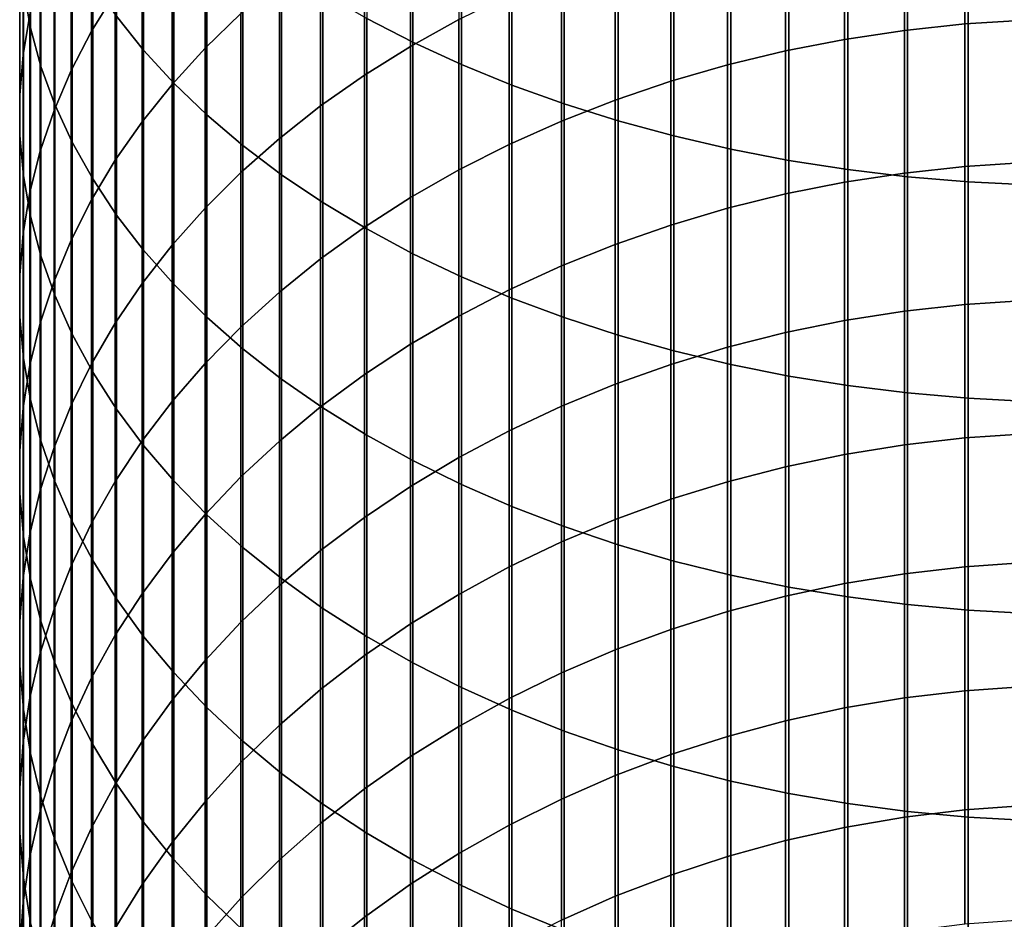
# Model space of a CAD drawing. Header units: metres. Extents: x -28 to 70, y -212 to 28.
# Tile 53 of 239: x -12 to -1, y -175 to -165. Entities that reach past the tile are written whole.
import ezdxf

# ---------------------------------------------------------------- set-up
doc = ezdxf.new("R2010")
doc.units = ezdxf.units.M
doc.layers.add('solid_10_261_102_XXX', color=7, linetype='CONTINUOUS')

msp = doc.modelspace()

# ---------------------------------------------------------------- linework, layer by layer
at = {"layer": 'solid_10_261_102_XXX'}
for points in [[(-11.904513, -162.689667, 393.542816), (-11.904513, -164.83078, 391.800873), (-11.825533, -165.26619, 392.321381), (-11.825533, -163.110687, 394.075012)], [(-8.059649, -162.756058, 403.205078), (-8.059649, -165.161072, 401.457733), (-7.542284, -165.428223, 401.815063), (-7.542284, -163.013351, 403.56958)], [(-10.860441, -162.863159, 398.384125), (-10.860441, -165.136444, 396.635651), (-10.557803, -165.516449, 397.115997), (-10.557803, -163.229904, 398.874664)], [(-10.875484, -162.95343, 385.510315), (-10.875484, -164.875031, 383.764191), (-11.14072, -165.304749, 384.224304), (-11.14072, -163.370422, 385.982025)], [(-7.542284, -163.013351, 403.56958), (-7.542284, -165.428223, 401.815063), (-7.000267, -165.677231, 402.148132), (-7.000267, -163.253174, 403.909332)], [(-11.830687, -163.08165, 389.7099), (-11.830687, -165.11792, 387.95871), (-11.907613, -165.56752, 388.467285), (-11.907613, -163.517197, 390.230591)], [(-11.825533, -163.110687, 394.075012), (-11.825533, -165.26619, 392.321381), (-11.707903, -165.697983, 392.837555), (-11.707903, -163.528229, 394.602783)], [(-10.557803, -163.229904, 398.874664), (-10.557803, -165.516449, 397.115997), (-10.22066, -165.885101, 397.582001), (-10.22066, -163.585693, 399.350555)], [(-7.000267, -163.253174, 403.909332), (-7.000267, -165.677231, 402.148132), (-6.435371, -165.907288, 402.455872), (-6.435371, -163.474731, 404.223206)], [(-11.14072, -163.370422, 385.982025), (-11.14072, -165.304749, 384.224304), (-11.369547, -165.744125, 384.694763), (-11.369547, -163.796768, 386.464294)], [(-9.469481, -163.28009, 382.056427), (-9.469481, -165.107239, 380.302673), (-9.870549, -165.495621, 380.696411), (-9.870549, -163.657578, 382.460632)], [(-7.029555, -163.439636, 378.612152), (-7.029555, -165.172638, 376.855316), (-7.57031, -165.473846, 377.144409), (-7.57031, -163.732834, 378.909363)], [(-6.435371, -163.474731, 404.223206), (-6.435371, -165.907288, 402.455872), (-5.849443, -166.11763, 402.737213), (-5.849443, -163.677322, 404.510223)], [(-11.907613, -163.517197, 390.230591), (-11.907613, -165.56752, 388.467285), (-11.945621, -166.019318, 388.978333), (-11.945621, -163.954865, 390.753784)], [(-11.707903, -163.528229, 394.602783), (-11.707903, -165.697983, 392.837555), (-11.552008, -166.124756, 393.347748), (-11.552008, -163.940903, 395.12442)], [(-10.22066, -163.585693, 399.350555), (-10.22066, -165.885101, 397.582001), (-9.850112, -166.241196, 398.032104), (-9.850112, -163.929352, 399.810242)], [(-1.362875, -163.579483, 375.326141), (-1.362875, -165.222687, 373.566711), (-2.039085, -165.294678, 373.632111), (-2.039085, -163.649673, 375.393494)], [(-0.682211, -163.537292, 375.285645), (-0.682211, -165.179398, 373.527374), (-1.362875, -165.222687, 373.566711), (-1.362875, -163.579483, 375.326141)], [(-9.870549, -163.657578, 382.460632), (-9.870549, -165.495621, 380.696411), (-10.239358, -165.899475, 381.105804), (-10.239358, -164.050095, 382.88092)], [(-5.849443, -163.677322, 404.510223), (-5.849443, -166.11763, 402.737213), (-5.244397, -166.307602, 402.991302), (-5.244397, -163.860275, 404.769379)], [(-2.039085, -163.649673, 375.393494), (-2.039085, -165.294678, 373.632111), (-2.708631, -165.395157, 373.723419), (-2.708631, -163.74762, 375.487518)], [(-11.369547, -163.796768, 386.464294), (-11.369547, -165.744125, 384.694763), (-11.561213, -166.191696, 385.174011), (-11.561213, -164.231094, 386.955566)], [(-7.57031, -163.732834, 378.909363), (-7.57031, -165.473846, 377.144409), (-8.086323, -165.79686, 377.454437), (-8.086323, -164.047256, 379.228119)], [(-2.708631, -163.74762, 375.487518), (-2.708631, -165.395157, 373.723419), (-3.369324, -165.523788, 373.840302), (-3.369324, -163.873016, 375.60788)], [(-9.850112, -163.929352, 399.810242), (-9.850112, -166.241196, 398.032104), (-9.447371, -166.583572, 398.464905), (-9.447371, -164.259781, 400.252197)], [(-5.244397, -163.860275, 404.769379), (-5.244397, -166.307602, 402.991302), (-4.62221, -166.476532, 403.217285), (-4.62221, -164.02298, 404.999908)], [(-3.369324, -163.873016, 375.60788), (-3.369324, -165.523788, 373.840302), (-4.019004, -165.680161, 373.982391), (-4.019004, -164.025436, 375.754181)], [(-11.945621, -163.954865, 390.753784), (-11.945621, -166.019318, 388.978333), (-11.944586, -166.471802, 389.490173), (-11.944586, -164.393204, 391.277771)], [(-11.552008, -163.940903, 395.12442), (-11.552008, -166.124756, 393.347748), (-11.358356, -166.545105, 393.85025), (-11.358356, -164.347382, 395.638245)], [(-4.019004, -164.025436, 375.754181), (-4.019004, -165.680161, 373.982391), (-4.65555, -165.863739, 374.149231), (-4.65555, -164.204391, 375.925934)], [(-4.62221, -164.02298, 404.999908), (-4.62221, -166.476532, 403.217285), (-3.984917, -166.623917, 403.414398), (-3.984917, -164.164917, 405.200989)], [(-10.239358, -164.050095, 382.88092), (-10.239358, -165.899475, 381.105804), (-10.574701, -166.317459, 381.529541), (-10.574701, -164.45636, 383.315918)], [(-8.086323, -164.047256, 379.228119), (-8.086323, -165.79686, 377.454437), (-8.575907, -166.14061, 377.784393), (-8.575907, -164.381866, 379.567322)], [(-11.561213, -164.231094, 386.955566), (-11.561213, -166.191696, 385.174011), (-11.715095, -166.646011, 385.660461), (-11.715095, -164.671951, 387.454254)], [(-9.447371, -164.259781, 400.252197), (-9.447371, -166.583572, 398.464905), (-9.013752, -166.911118, 398.878937), (-9.013752, -164.575897, 400.675018)], [(-4.65555, -164.204391, 375.925934), (-4.65555, -165.863739, 374.149231), (-5.27688, -166.073944, 374.34024), (-5.27688, -164.409317, 376.12262)], [(-3.984917, -164.164917, 405.200989), (-3.984917, -166.623917, 403.414398), (-3.334599, -166.749252, 403.582062), (-3.334599, -164.285629, 405.371979)], [(-11.358356, -164.347382, 395.638245), (-11.358356, -166.545105, 393.85025), (-11.127584, -166.957687, 394.343445), (-11.127584, -164.746338, 396.142517)], [(-3.334599, -164.285629, 405.371979), (-3.334599, -166.749252, 403.582062), (-2.673383, -166.852127, 403.719666), (-2.673383, -164.384705, 405.512329)], [(-11.944586, -164.393204, 391.277771), (-11.944586, -166.471802, 389.490173), (-11.904513, -166.923508, 390.001129), (-11.904513, -164.83078, 391.800873)], [(-10.574701, -164.45636, 383.315918), (-10.574701, -166.317459, 381.529541), (-10.875484, -166.74823, 381.966217), (-10.875484, -164.875031, 383.764191)], [(-8.575907, -164.381866, 379.567322), (-8.575907, -166.14061, 377.784393), (-9.037462, -166.503983, 378.133179), (-9.037462, -164.73558, 379.925903)], [(-5.27688, -164.409317, 376.12262), (-5.27688, -166.073944, 374.34024), (-5.880963, -166.310089, 374.55481), (-5.880963, -164.639511, 376.343567)], [(-2.673383, -164.384705, 405.512329), (-2.673383, -166.852127, 403.719666), (-2.00343, -166.932205, 403.826752), (-2.00343, -164.461823, 405.621613)], [(-2.00343, -164.461823, 405.621613), (-2.00343, -166.932205, 403.826752), (-1.326928, -166.989227, 403.903046), (-1.326928, -164.516739, 405.699402)], [(-9.013752, -164.575897, 400.675018), (-9.013752, -166.911118, 398.878937), (-8.550674, -167.222748, 399.272827), (-8.550674, -164.876648, 401.077301)], [(-1.326928, -164.516739, 405.699402), (-1.326928, -166.989227, 403.903046), (-0.64609, -167.02301, 403.948242), (-0.64609, -164.549286, 405.745514)], [(-11.715095, -164.671951, 387.454254), (-11.715095, -166.646011, 385.660461), (-11.830687, -167.105591, 386.152557), (-11.830687, -165.11792, 387.95871)], [(-5.880963, -164.639511, 376.343567), (-5.880963, -166.310089, 374.55481), (-6.465825, -166.571396, 374.792267), (-6.465825, -164.894226, 376.588074)], [(-11.127584, -164.746338, 396.142517), (-11.127584, -166.957687, 394.343445), (-10.860441, -167.36113, 394.825745), (-10.860441, -165.136444, 396.635651)], [(-9.037462, -164.73558, 379.925903), (-9.037462, -166.503983, 378.133179), (-9.469481, -166.885788, 378.499664), (-9.469481, -165.107239, 380.302673)], [(-11.904513, -164.83078, 391.800873), (-11.904513, -166.923508, 390.001129), (-11.825533, -167.372971, 390.509521), (-11.825533, -165.26619, 392.321381)], [(-10.875484, -164.875031, 383.764191), (-10.875484, -166.74823, 381.966217), (-11.14072, -167.190353, 382.414429), (-11.14072, -165.304749, 384.224304)], [(-8.550674, -164.876648, 401.077301), (-8.550674, -167.222748, 399.272827), (-8.059649, -167.517456, 399.645355), (-8.059649, -165.161072, 401.457733)], [(-6.465825, -164.894226, 376.588074), (-6.465825, -166.571396, 374.792267), (-7.029555, -166.85701, 375.051788), (-7.029555, -165.172638, 376.855316)], [(-11.830687, -165.11792, 387.95871), (-11.830687, -167.105591, 386.152557), (-11.907613, -167.568924, 386.648651), (-11.907613, -165.56752, 388.467285)], [(-10.860441, -165.136444, 396.635651), (-10.860441, -167.36113, 394.825745), (-10.557803, -167.754105, 395.295532), (-10.557803, -165.516449, 397.115997)], [(-9.469481, -165.107239, 380.302673), (-9.469481, -166.885788, 378.499664), (-9.870549, -167.28479, 378.882629), (-9.870549, -165.495621, 380.696411)], [(-8.059649, -165.161072, 401.457733), (-8.059649, -167.517456, 399.645355), (-7.542284, -167.794266, 399.99527), (-7.542284, -165.428223, 401.815063)], [(-7.029555, -165.172638, 376.855316), (-7.029555, -166.85701, 375.051788), (-7.57031, -167.166, 375.33255), (-7.57031, -165.473846, 377.144409)], [(-1.362875, -165.222687, 373.566711), (-1.362875, -166.8172, 371.763031), (-2.039085, -166.890961, 371.826477), (-2.039085, -165.294678, 373.632111)], [(-0.682211, -165.179398, 373.527374), (-0.682211, -166.772858, 371.724915), (-1.362875, -166.8172, 371.763031), (-1.362875, -165.222687, 373.566711)], [(-11.825533, -165.26619, 392.321381), (-11.825533, -167.372971, 390.509521), (-11.707903, -167.818695, 391.013733), (-11.707903, -165.697983, 392.837555)], [(-11.14072, -165.304749, 384.224304), (-11.14072, -167.190353, 382.414429), (-11.369547, -167.64241, 382.872711), (-11.369547, -165.744125, 384.694763)], [(-2.039085, -165.294678, 373.632111), (-2.039085, -166.890961, 371.826477), (-2.708631, -166.993896, 371.915009), (-2.708631, -165.395157, 373.723419)], [(-7.57031, -165.473846, 377.144409), (-7.57031, -167.166, 375.33255), (-8.086323, -167.49736, 375.633667), (-8.086323, -165.79686, 377.454437)], [(-7.542284, -165.428223, 401.815063), (-7.542284, -167.794266, 399.99527), (-7.000267, -168.052277, 400.321411), (-7.000267, -165.677231, 402.148132)], [(-2.708631, -165.395157, 373.723419), (-2.708631, -166.993896, 371.915009), (-3.369324, -167.125671, 372.02832), (-3.369324, -165.523788, 373.840302)], [(-11.907613, -165.56752, 388.467285), (-11.907613, -167.568924, 386.648651), (-11.945621, -168.0345, 387.147156), (-11.945621, -166.019318, 388.978333)], [(-10.557803, -165.516449, 397.115997), (-10.557803, -167.754105, 395.295532), (-10.22066, -168.135345, 395.751282), (-10.22066, -165.885101, 397.582001)], [(-9.870549, -165.495621, 380.696411), (-9.870549, -167.28479, 378.882629), (-10.239358, -167.699677, 379.280853), (-10.239358, -165.899475, 381.105804)], [(-3.369324, -165.523788, 373.840302), (-3.369324, -167.125671, 372.02832), (-4.019004, -167.285858, 372.166077), (-4.019004, -165.680161, 373.982391)], [(-11.707903, -165.697983, 392.837555), (-11.707903, -167.818695, 391.013733), (-11.552008, -168.259247, 391.512054), (-11.552008, -166.124756, 393.347748)], [(-7.000267, -165.677231, 402.148132), (-7.000267, -168.052277, 400.321411), (-6.435371, -168.290649, 400.622711), (-6.435371, -165.907288, 402.455872)], [(-4.019004, -165.680161, 373.982391), (-4.019004, -167.285858, 372.166077), (-4.65555, -167.473938, 372.32782), (-4.65555, -165.863739, 374.149231)], [(-11.369547, -165.744125, 384.694763), (-11.369547, -167.64241, 382.872711), (-11.561213, -168.102905, 383.339539), (-11.561213, -166.191696, 385.174011)], [(-8.086323, -165.79686, 377.454437), (-8.086323, -167.49736, 375.633667), (-8.575907, -167.849991, 375.954102), (-8.575907, -166.14061, 377.784393)], [(-10.239358, -165.899475, 381.105804), (-10.239358, -167.699677, 379.280853), (-10.574701, -168.129074, 379.693024), (-10.574701, -166.317459, 381.529541)], [(-10.22066, -165.885101, 397.582001), (-10.22066, -168.135345, 395.751282), (-9.850112, -168.503616, 396.191498), (-9.850112, -166.241196, 398.032104)], [(-6.435371, -165.907288, 402.455872), (-6.435371, -168.290649, 400.622711), (-5.849443, -168.508606, 400.898224), (-5.849443, -166.11763, 402.737213)], [(-4.65555, -165.863739, 374.149231), (-4.65555, -167.473938, 372.32782), (-5.27688, -167.689285, 372.513031), (-5.27688, -166.073944, 374.34024)], [(-11.945621, -166.019318, 388.978333), (-11.945621, -168.0345, 387.147156), (-11.944586, -168.500809, 387.646454), (-11.944586, -166.471802, 389.490173)], [(-11.552008, -166.124756, 393.347748), (-11.552008, -168.259247, 391.512054), (-11.358356, -168.693176, 392.002899), (-11.358356, -166.545105, 393.85025)], [(-5.27688, -166.073944, 374.34024), (-5.27688, -167.689285, 372.513031), (-5.880963, -167.931198, 372.721069), (-5.880963, -166.310089, 374.55481)], [(-5.849443, -166.11763, 402.737213), (-5.849443, -168.508606, 400.898224), (-5.244397, -168.705444, 401.147034), (-5.244397, -166.307602, 402.991302)], [(-11.561213, -166.191696, 385.174011), (-11.561213, -168.102905, 383.339539), (-11.715095, -168.570343, 383.813416), (-11.715095, -166.646011, 385.660461)], [(-9.850112, -166.241196, 398.032104), (-9.850112, -168.503616, 396.191498), (-9.447371, -168.857681, 396.614777), (-9.447371, -166.583572, 398.464905)], [(-8.575907, -166.14061, 377.784393), (-8.575907, -167.849991, 375.954102), (-9.037462, -168.222763, 376.292816), (-9.037462, -166.503983, 378.133179)], [(-10.574701, -166.317459, 381.529541), (-10.574701, -168.129074, 379.693024), (-10.875484, -168.571609, 380.117767), (-10.875484, -166.74823, 381.966217)], [(-5.880963, -166.310089, 374.55481), (-5.880963, -167.931198, 372.721069), (-6.465825, -168.198898, 372.951294), (-6.465825, -166.571396, 374.792267)], [(-5.244397, -166.307602, 402.991302), (-5.244397, -168.705444, 401.147034), (-4.62221, -168.880493, 401.368317), (-4.62221, -166.476532, 403.217285)], [(-11.944586, -166.471802, 389.490173), (-11.944586, -168.500809, 387.646454), (-11.904513, -168.966309, 388.144867), (-11.904513, -166.923508, 390.001129)], [(-11.358356, -166.545105, 393.85025), (-11.358356, -168.693176, 392.002899), (-11.127584, -169.11908, 392.48465), (-11.127584, -166.957687, 394.343445)], [(-9.037462, -166.503983, 378.133179), (-9.037462, -168.222763, 376.292816), (-9.469481, -168.614441, 376.648743), (-9.469481, -166.885788, 378.499664)], [(-6.465825, -166.571396, 374.792267), (-6.465825, -168.198898, 372.951294), (-7.029555, -168.491486, 373.202942), (-7.029555, -166.85701, 375.051788)], [(-4.62221, -166.476532, 403.217285), (-4.62221, -168.880493, 401.368317), (-3.984917, -169.033203, 401.56134), (-3.984917, -166.623917, 403.414398)], [(-11.715095, -166.646011, 385.660461), (-11.715095, -168.570343, 383.813416), (-11.830687, -169.043198, 384.292755), (-11.830687, -167.105591, 386.152557)], [(-9.447371, -166.583572, 398.464905), (-9.447371, -168.857681, 396.614777), (-9.013752, -169.196411, 397.019714), (-9.013752, -166.911118, 398.878937)], [(-3.984917, -166.623917, 403.414398), (-3.984917, -169.033203, 401.56134), (-3.334599, -169.163071, 401.725494), (-3.334599, -166.749252, 403.582062)], [(-10.875484, -166.74823, 381.966217), (-10.875484, -168.571609, 380.117767), (-11.14072, -169.025818, 380.553741), (-11.14072, -167.190353, 382.414429)], [(-3.334599, -166.749252, 403.582062), (-3.334599, -169.163071, 401.725494), (-2.673383, -169.269653, 401.860229), (-2.673383, -166.852127, 403.719666)], [(-0.682211, -166.772858, 371.724915), (-0.682211, -168.316498, 369.879608), (-1.362875, -168.361862, 369.916504), (-1.362875, -166.8172, 371.763031)], [(-9.469481, -166.885788, 378.499664), (-9.469481, -168.614441, 376.648743), (-9.870549, -169.023743, 377.02066), (-9.870549, -167.28479, 378.882629)], [(-7.029555, -166.85701, 375.051788), (-7.029555, -168.491486, 373.202942), (-7.57031, -168.808029, 373.475159), (-7.57031, -167.166, 375.33255)], [(-2.039085, -166.890961, 371.826477), (-2.039085, -168.437332, 369.977905), (-2.708631, -168.542648, 370.063568), (-2.708631, -166.993896, 371.915009)], [(-2.673383, -166.852127, 403.719666), (-2.673383, -169.269653, 401.860229), (-2.00343, -169.352631, 401.965118), (-2.00343, -166.932205, 403.826752)], [(-1.362875, -166.8172, 371.763031), (-1.362875, -168.361862, 369.916504), (-2.039085, -168.437332, 369.977905), (-2.039085, -166.890961, 371.826477)], [(-11.904513, -166.923508, 390.001129), (-11.904513, -168.966309, 388.144867), (-11.825533, -169.429474, 388.640808), (-11.825533, -167.372971, 390.509521)], [(-11.127584, -166.957687, 394.343445), (-11.127584, -169.11908, 392.48465), (-10.860441, -169.535538, 392.95575), (-10.860441, -167.36113, 394.825745)], [(-9.013752, -166.911118, 398.878937), (-9.013752, -169.196411, 397.019714), (-8.550674, -169.518677, 397.404968), (-8.550674, -167.222748, 399.272827)], [(-2.708631, -166.993896, 371.915009), (-2.708631, -168.542648, 370.063568), (-3.369324, -168.67746, 370.173248), (-3.369324, -167.125671, 372.02832)], [(-2.00343, -166.932205, 403.826752), (-2.00343, -169.352631, 401.965118), (-1.326928, -169.411728, 402.039825), (-1.326928, -166.989227, 403.903046)], [(-1.326928, -166.989227, 403.903046), (-1.326928, -169.411728, 402.039825), (-0.64609, -169.446732, 402.084045), (-0.64609, -167.02301, 403.948242)], [(-11.830687, -167.105591, 386.152557), (-11.830687, -169.043198, 384.292755), (-11.907613, -169.519897, 384.776031), (-11.907613, -167.568924, 386.648651)], [(-3.369324, -167.125671, 372.02832), (-3.369324, -168.67746, 370.173248), (-4.019004, -168.841354, 370.30661), (-4.019004, -167.285858, 372.166077)], [(-11.14072, -167.190353, 382.414429), (-11.14072, -169.025818, 380.553741), (-11.369547, -169.490219, 380.999481), (-11.369547, -167.64241, 382.872711)], [(-8.550674, -167.222748, 399.272827), (-8.550674, -169.518677, 397.404968), (-8.059649, -169.823456, 397.769287), (-8.059649, -167.517456, 399.645355)], [(-7.57031, -167.166, 375.33255), (-7.57031, -168.808029, 373.475159), (-8.086323, -169.147491, 373.76709), (-8.086323, -167.49736, 375.633667)], [(-9.870549, -167.28479, 378.882629), (-9.870549, -169.023743, 377.02066), (-10.239358, -169.449356, 377.40741), (-10.239358, -167.699677, 379.280853)], [(-4.019004, -167.285858, 372.166077), (-4.019004, -168.841354, 370.30661), (-4.65555, -169.033783, 370.463135), (-4.65555, -167.473938, 372.32782)], [(-11.825533, -167.372971, 390.509521), (-11.825533, -169.429474, 388.640808), (-11.707903, -169.888809, 389.13266), (-11.707903, -167.818695, 391.013733)], [(-10.860441, -167.36113, 394.825745), (-10.860441, -169.535538, 392.95575), (-10.557803, -169.941208, 393.414612), (-10.557803, -167.754105, 395.295532)], [(-11.907613, -167.568924, 386.648651), (-11.907613, -169.519897, 384.776031), (-11.945621, -169.998932, 385.261627), (-11.945621, -168.0345, 387.147156)], [(-8.086323, -167.49736, 375.633667), (-8.086323, -169.147491, 373.76709), (-8.575907, -169.508743, 374.077789), (-8.575907, -167.849991, 375.954102)], [(-8.059649, -167.517456, 399.645355), (-8.059649, -169.823456, 397.769287), (-7.542284, -170.109711, 398.111511), (-7.542284, -167.794266, 399.99527)], [(-4.65555, -167.473938, 372.32782), (-4.65555, -169.033783, 370.463135), (-5.27688, -169.254105, 370.642395), (-5.27688, -167.689285, 372.513031)], [(-11.369547, -167.64241, 382.872711), (-11.369547, -169.490219, 380.999481), (-11.561213, -169.963303, 381.453552), (-11.561213, -168.102905, 383.339539)], [(-10.239358, -167.699677, 379.280853), (-10.239358, -169.449356, 377.40741), (-10.574701, -169.889862, 377.807678), (-10.574701, -168.129074, 379.693024)], [(-10.557803, -167.754105, 395.295532), (-10.557803, -169.941208, 393.414612), (-10.22066, -170.334747, 393.859772), (-10.22066, -168.135345, 395.751282)], [(-5.27688, -167.689285, 372.513031), (-5.27688, -169.254105, 370.642395), (-5.880963, -169.501617, 370.84375), (-5.880963, -167.931198, 372.721069)], [(-11.707903, -167.818695, 391.013733), (-11.707903, -169.888809, 389.13266), (-11.552008, -170.342819, 389.618774), (-11.552008, -168.259247, 391.512054)], [(-8.575907, -167.849991, 375.954102), (-8.575907, -169.508743, 374.077789), (-9.037462, -169.890625, 374.406189), (-9.037462, -168.222763, 376.292816)], [(-7.542284, -167.794266, 399.99527), (-7.542284, -170.109711, 398.111511), (-7.000267, -170.376541, 398.430481), (-7.000267, -168.052277, 400.321411)], [(-5.880963, -167.931198, 372.721069), (-5.880963, -169.501617, 370.84375), (-6.465825, -169.775497, 371.066589), (-6.465825, -168.198898, 372.951294)], [(-11.945621, -168.0345, 387.147156), (-11.945621, -169.998932, 385.261627), (-11.944586, -170.478683, 385.747986), (-11.944586, -168.500809, 387.646454)], [(-11.561213, -168.102905, 383.339539), (-11.561213, -169.963303, 381.453552), (-11.715095, -170.443497, 381.91449), (-11.715095, -168.570343, 383.813416)], [(-7.000267, -168.052277, 400.321411), (-7.000267, -170.376541, 398.430481), (-6.435371, -170.623062, 398.725159), (-6.435371, -168.290649, 400.622711)], [(-10.574701, -168.129074, 379.693024), (-10.574701, -169.889862, 377.807678), (-10.875484, -170.343826, 378.220184), (-10.875484, -168.571609, 380.117767)], [(-10.22066, -168.135345, 395.751282), (-10.22066, -170.334747, 393.859772), (-9.850112, -170.714905, 394.289795), (-9.850112, -168.503616, 396.191498)], [(-9.037462, -168.222763, 376.292816), (-9.037462, -169.890625, 374.406189), (-9.469481, -170.291885, 374.751282), (-9.469481, -168.614441, 376.648743)], [(-6.465825, -168.198898, 372.951294), (-6.465825, -169.775497, 371.066589), (-7.029555, -170.07486, 371.31012), (-7.029555, -168.491486, 373.202942)], [(-11.552008, -168.259247, 391.512054), (-11.552008, -170.342819, 389.618774), (-11.358356, -170.789993, 390.097565), (-11.358356, -168.693176, 392.002899)], [(-6.435371, -168.290649, 400.622711), (-6.435371, -170.623062, 398.725159), (-5.849443, -170.848465, 398.994629), (-5.849443, -168.508606, 400.898224)], [(-0.682211, -168.316498, 369.879608), (-0.682211, -169.809158, 367.992798), (-1.362875, -169.855515, 368.028473), (-1.362875, -168.361862, 369.916504)], [(-2.039085, -168.437332, 369.977905), (-2.039085, -169.932617, 368.087769), (-2.708631, -170.040237, 368.170532), (-2.708631, -168.542648, 370.063568)], [(-1.362875, -168.361862, 369.916504), (-1.362875, -169.855515, 368.028473), (-2.039085, -169.932617, 368.087769), (-2.039085, -168.437332, 369.977905)], [(-11.944586, -168.500809, 387.646454), (-11.944586, -170.478683, 385.747986), (-11.904513, -170.957626, 386.233521), (-11.904513, -168.966309, 388.144867)], [(-9.850112, -168.503616, 396.191498), (-9.850112, -170.714905, 394.289795), (-9.447371, -171.080399, 394.703217), (-9.447371, -168.857681, 396.614777)], [(-7.029555, -168.491486, 373.202942), (-7.029555, -170.07486, 371.31012), (-7.57031, -170.398712, 371.573608), (-7.57031, -168.808029, 373.475159)], [(-5.849443, -168.508606, 400.898224), (-5.849443, -170.848465, 398.994629), (-5.244397, -171.052017, 399.237946), (-5.244397, -168.705444, 401.147034)], [(-2.708631, -168.542648, 370.063568), (-2.708631, -170.040237, 368.170532), (-3.369324, -170.178009, 368.276489), (-3.369324, -168.67746, 370.173248)], [(-11.715095, -168.570343, 383.813416), (-11.715095, -170.443497, 381.91449), (-11.830687, -170.92926, 382.380737), (-11.830687, -169.043198, 384.292755)], [(-10.875484, -168.571609, 380.117767), (-10.875484, -170.343826, 378.220184), (-11.14072, -170.809769, 378.643585), (-11.14072, -169.025818, 380.553741)], [(-9.469481, -168.614441, 376.648743), (-9.469481, -170.291885, 374.751282), (-9.870549, -170.711197, 375.111877), (-9.870549, -169.023743, 377.02066)], [(-11.358356, -168.693176, 392.002899), (-11.358356, -170.789993, 390.097565), (-11.127584, -171.228882, 390.567505), (-11.127584, -169.11908, 392.48465)], [(-5.244397, -168.705444, 401.147034), (-5.244397, -171.052017, 399.237946), (-4.62221, -171.233047, 399.454376), (-4.62221, -168.880493, 401.368317)], [(-3.369324, -168.67746, 370.173248), (-3.369324, -170.178009, 368.276489), (-4.019004, -170.345474, 368.405304), (-4.019004, -168.841354, 370.30661)], [(-9.447371, -168.857681, 396.614777), (-9.447371, -171.080399, 394.703217), (-9.013752, -171.430069, 395.098755), (-9.013752, -169.196411, 397.019714)], [(-7.57031, -168.808029, 373.475159), (-7.57031, -170.398712, 371.573608), (-8.086323, -170.746017, 371.856171), (-8.086323, -169.147491, 373.76709)], [(-4.019004, -168.841354, 370.30661), (-4.019004, -170.345474, 368.405304), (-4.65555, -170.542114, 368.556549), (-4.65555, -169.033783, 370.463135)], [(-4.62221, -168.880493, 401.368317), (-4.62221, -171.233047, 399.454376), (-3.984917, -171.390976, 399.643158), (-3.984917, -169.033203, 401.56134)], [(-11.904513, -168.966309, 388.144867), (-11.904513, -170.957626, 386.233521), (-11.825533, -171.434174, 386.716644), (-11.825533, -169.429474, 388.640808)], [(-11.830687, -169.043198, 384.292755), (-11.830687, -170.92926, 382.380737), (-11.907613, -171.419006, 382.8508), (-11.907613, -169.519897, 384.776031)], [(-11.14072, -169.025818, 380.553741), (-11.14072, -170.809769, 378.643585), (-11.369547, -171.286179, 379.076477), (-11.369547, -169.490219, 380.999481)], [(-9.870549, -169.023743, 377.02066), (-9.870549, -170.711197, 375.111877), (-10.239358, -171.147202, 375.486847), (-10.239358, -169.449356, 377.40741)], [(-4.65555, -169.033783, 370.463135), (-4.65555, -170.542114, 368.556549), (-5.27688, -170.767242, 368.729706), (-5.27688, -169.254105, 370.642395)], [(-3.984917, -169.033203, 401.56134), (-3.984917, -171.390976, 399.643158), (-3.334599, -171.525269, 399.803711), (-3.334599, -169.163071, 401.725494)], [(-11.127584, -169.11908, 392.48465), (-11.127584, -171.228882, 390.567505), (-10.860441, -171.658051, 391.027039), (-10.860441, -169.535538, 392.95575)], [(-9.013752, -169.196411, 397.019714), (-9.013752, -171.430069, 395.098755), (-8.550674, -171.762741, 395.475067), (-8.550674, -169.518677, 397.404968)], [(-8.086323, -169.147491, 373.76709), (-8.086323, -170.746017, 371.856171), (-8.575907, -171.115631, 372.15686), (-8.575907, -169.508743, 374.077789)], [(-3.334599, -169.163071, 401.725494), (-3.334599, -171.525269, 399.803711), (-2.673383, -171.635498, 399.935486), (-2.673383, -169.269653, 401.860229)], [(-5.27688, -169.254105, 370.642395), (-5.27688, -170.767242, 368.729706), (-5.880963, -171.020157, 368.924225), (-5.880963, -169.501617, 370.84375)], [(-2.673383, -169.269653, 401.860229), (-2.673383, -171.635498, 399.935486), (-2.00343, -171.721313, 400.038055), (-2.00343, -169.352631, 401.965118)], [(-11.825533, -169.429474, 388.640808), (-11.825533, -171.434174, 386.716644), (-11.707903, -171.906784, 387.19574), (-11.707903, -169.888809, 389.13266)], [(-2.00343, -169.352631, 401.965118), (-2.00343, -171.721313, 400.038055), (-1.326928, -171.782425, 400.111115), (-1.326928, -169.411728, 402.039825)], [(-1.326928, -169.411728, 402.039825), (-1.326928, -171.782425, 400.111115), (-0.64609, -171.818619, 400.154388), (-0.64609, -169.446732, 402.084045)], [(-11.907613, -169.519897, 384.776031), (-11.907613, -171.419006, 382.8508), (-11.945621, -171.911118, 383.323151), (-11.945621, -169.998932, 385.261627)], [(-11.369547, -169.490219, 380.999481), (-11.369547, -171.286179, 379.076477), (-11.561213, -171.771484, 379.517487), (-11.561213, -169.963303, 381.453552)], [(-10.860441, -169.535538, 392.95575), (-10.860441, -171.658051, 391.027039), (-10.557803, -172.076111, 391.47467), (-10.557803, -169.941208, 393.414612)], [(-10.239358, -169.449356, 377.40741), (-10.239358, -171.147202, 375.486847), (-10.574701, -171.59848, 375.874969), (-10.574701, -169.889862, 377.807678)], [(-8.575907, -169.508743, 374.077789), (-8.575907, -171.115631, 372.15686), (-9.037462, -171.506332, 372.474731), (-9.037462, -169.890625, 374.406189)], [(-8.550674, -169.518677, 397.404968), (-8.550674, -171.762741, 395.475067), (-8.059649, -172.077347, 395.830933), (-8.059649, -169.823456, 397.769287)], [(-5.880963, -169.501617, 370.84375), (-5.880963, -171.020157, 368.924225), (-6.465825, -171.300034, 369.139496), (-6.465825, -169.775497, 371.066589)], [(-6.465825, -169.775497, 371.066589), (-6.465825, -171.300034, 369.139496), (-7.029555, -171.605927, 369.374786), (-7.029555, -170.07486, 371.31012)], [(-8.059649, -169.823456, 397.769287), (-8.059649, -172.077347, 395.830933), (-7.542284, -172.372849, 396.165192), (-7.542284, -170.109711, 398.111511)], [(-1.362875, -169.855515, 368.028473), (-1.362875, -171.297028, 366.100311), (-2.039085, -171.375732, 366.157501), (-2.039085, -169.932617, 368.087769)], [(-0.682211, -169.809158, 367.992798), (-0.682211, -171.24971, 366.065948), (-1.362875, -171.297028, 366.100311), (-1.362875, -169.855515, 368.028473)], [(-11.561213, -169.963303, 381.453552), (-11.561213, -171.771484, 379.517487), (-11.715095, -172.264099, 379.965118), (-11.715095, -170.443497, 381.91449)], [(-11.707903, -169.888809, 389.13266), (-11.707903, -171.906784, 387.19574), (-11.552008, -172.373886, 387.66925), (-11.552008, -170.342819, 389.618774)], [(-10.574701, -169.889862, 377.807678), (-10.574701, -171.59848, 375.874969), (-10.875484, -172.063538, 376.274902), (-10.875484, -170.343826, 378.220184)], [(-10.557803, -169.941208, 393.414612), (-10.557803, -172.076111, 391.47467), (-10.22066, -172.481674, 391.908905), (-10.22066, -170.334747, 393.859772)], [(-9.037462, -169.890625, 374.406189), (-9.037462, -171.506332, 372.474731), (-9.469481, -171.91687, 372.808716), (-9.469481, -170.291885, 374.751282)], [(-2.039085, -169.932617, 368.087769), (-2.039085, -171.375732, 366.157501), (-2.708631, -171.485565, 366.237305), (-2.708631, -170.040237, 368.170532)], [(-11.945621, -169.998932, 385.261627), (-11.945621, -171.911118, 383.323151), (-11.944586, -172.403976, 383.796234), (-11.944586, -170.478683, 385.747986)], [(-7.029555, -170.07486, 371.31012), (-7.029555, -171.605927, 369.374786), (-7.57031, -171.936874, 369.629303), (-7.57031, -170.398712, 371.573608)], [(-2.708631, -170.040237, 368.170532), (-2.708631, -171.485565, 366.237305), (-3.369324, -171.626175, 366.339478), (-3.369324, -170.178009, 368.276489)], [(-7.542284, -170.109711, 398.111511), (-7.542284, -172.372849, 396.165192), (-7.000267, -172.648285, 396.476746), (-7.000267, -170.376541, 398.430481)], [(-3.369324, -170.178009, 368.276489), (-3.369324, -171.626175, 366.339478), (-4.019004, -171.797104, 366.463654), (-4.019004, -170.345474, 368.405304)], [(-9.469481, -170.291885, 374.751282), (-9.469481, -171.91687, 372.808716), (-9.870549, -172.345871, 373.157745), (-9.870549, -170.711197, 375.111877)], [(-11.552008, -170.342819, 389.618774), (-11.552008, -172.373886, 387.66925), (-11.358356, -172.833969, 388.135681), (-11.358356, -170.789993, 390.097565)], [(-10.875484, -170.343826, 378.220184), (-10.875484, -172.063538, 376.274902), (-11.14072, -172.540878, 376.685425), (-11.14072, -170.809769, 378.643585)], [(-10.22066, -170.334747, 393.859772), (-10.22066, -172.481674, 391.908905), (-9.850112, -172.873413, 392.328369), (-9.850112, -170.714905, 394.289795)], [(-7.57031, -170.398712, 371.573608), (-7.57031, -171.936874, 369.629303), (-8.086323, -172.291763, 369.902283), (-8.086323, -170.746017, 371.856171)], [(-7.000267, -170.376541, 398.430481), (-7.000267, -172.648285, 396.476746), (-6.435371, -172.902771, 396.764618), (-6.435371, -170.623062, 398.725159)], [(-4.019004, -170.345474, 368.405304), (-4.019004, -171.797104, 366.463654), (-4.65555, -171.997787, 366.609467), (-4.65555, -170.542114, 368.556549)], [(-11.944586, -170.478683, 385.747986), (-11.944586, -172.403976, 383.796234), (-11.904513, -172.896011, 384.268494), (-11.904513, -170.957626, 386.233521)], [(-11.715095, -170.443497, 381.91449), (-11.715095, -172.264099, 379.965118), (-11.830687, -172.762421, 380.417908), (-11.830687, -170.92926, 382.380737)], [(-4.65555, -170.542114, 368.556549), (-4.65555, -171.997787, 366.609467), (-5.27688, -172.227585, 366.776398), (-5.27688, -170.767242, 368.729706)], [(-6.435371, -170.623062, 398.725159), (-6.435371, -172.902771, 396.764618), (-5.849443, -173.135437, 397.027802), (-5.849443, -170.848465, 398.994629)], [(-9.870549, -170.711197, 375.111877), (-9.870549, -172.345871, 373.157745), (-10.239358, -172.791962, 373.52066), (-10.239358, -171.147202, 375.486847)], [(-9.850112, -170.714905, 394.289795), (-9.850112, -172.873413, 392.328369), (-9.447371, -173.250076, 392.731689), (-9.447371, -171.080399, 394.703217)], [(-8.086323, -170.746017, 371.856171), (-8.086323, -172.291763, 369.902283), (-8.575907, -172.669449, 370.192749), (-8.575907, -171.115631, 372.15686)], [(-5.27688, -170.767242, 368.729706), (-5.27688, -172.227585, 366.776398), (-5.880963, -172.485718, 366.963959), (-5.880963, -171.020157, 368.924225)], [(-11.14072, -170.809769, 378.643585), (-11.14072, -172.540878, 376.685425), (-11.369547, -173.028931, 377.105164), (-11.369547, -171.286179, 379.076477)], [(-11.358356, -170.789993, 390.097565), (-11.358356, -172.833969, 388.135681), (-11.127584, -173.285538, 388.593445), (-11.127584, -171.228882, 390.567505)], [(-5.849443, -170.848465, 398.994629), (-5.849443, -173.135437, 397.027802), (-5.244397, -173.345566, 397.265503), (-5.244397, -171.052017, 399.237946)], [(-11.830687, -170.92926, 382.380737), (-11.830687, -172.762421, 380.417908), (-11.907613, -173.264801, 380.874451), (-11.907613, -171.419006, 382.8508)], [(-11.904513, -170.957626, 386.233521), (-11.904513, -172.896011, 384.268494), (-11.825533, -173.385574, 384.738403), (-11.825533, -171.434174, 386.716644)], [(-9.447371, -171.080399, 394.703217), (-9.447371, -173.250076, 392.731689), (-9.013752, -173.610413, 393.117493), (-9.013752, -171.430069, 395.098755)], [(-5.880963, -171.020157, 368.924225), (-5.880963, -172.485718, 366.963959), (-6.465825, -172.771362, 367.171478), (-6.465825, -171.300034, 369.139496)], [(-5.244397, -171.052017, 399.237946), (-5.244397, -173.345566, 397.265503), (-4.62221, -173.53244, 397.476868), (-4.62221, -171.233047, 399.454376)], [(-10.239358, -171.147202, 375.486847), (-10.239358, -172.791962, 373.52066), (-10.574701, -173.253677, 373.896271), (-10.574701, -171.59848, 375.874969)], [(-8.575907, -171.115631, 372.15686), (-8.575907, -172.669449, 370.192749), (-9.037462, -173.068695, 370.499847), (-9.037462, -171.506332, 372.474731)], [(-11.369547, -171.286179, 379.076477), (-11.369547, -173.028931, 377.105164), (-11.561213, -173.526108, 377.532715), (-11.561213, -171.771484, 379.517487)], [(-11.127584, -171.228882, 390.567505), (-11.127584, -173.285538, 388.593445), (-10.860441, -173.727097, 389.041077), (-10.860441, -171.658051, 391.027039)], [(-6.465825, -171.300034, 369.139496), (-6.465825, -172.771362, 367.171478), (-7.029555, -173.083572, 367.398315), (-7.029555, -171.605927, 369.374786)], [(-4.62221, -171.233047, 399.454376), (-4.62221, -173.53244, 397.476868), (-3.984917, -173.695465, 397.661285), (-3.984917, -171.390976, 399.643158)], [(-1.362875, -171.297028, 366.100311), (-1.362875, -172.685333, 364.133545), (-2.039085, -172.765579, 364.188538), (-2.039085, -171.375732, 366.157501)], [(-0.682211, -171.24971, 366.065948), (-0.682211, -172.6371, 364.100464), (-1.362875, -172.685333, 364.133545), (-1.362875, -171.297028, 366.100311)], [(-11.907613, -171.419006, 382.8508), (-11.907613, -173.264801, 380.874451), (-11.945621, -173.769638, 381.33316), (-11.945621, -171.911118, 383.323151)], [(-9.013752, -171.430069, 395.098755), (-9.013752, -173.610413, 393.117493), (-8.550674, -173.953247, 393.484589), (-8.550674, -171.762741, 395.475067)], [(-3.984917, -171.390976, 399.643158), (-3.984917, -173.695465, 397.661285), (-3.334599, -173.834091, 397.818085), (-3.334599, -171.525269, 399.803711)], [(-2.039085, -171.375732, 366.157501), (-2.039085, -172.765579, 364.188538), (-2.708631, -172.877548, 364.26532), (-2.708631, -171.485565, 366.237305)], [(-11.825533, -171.434174, 386.716644), (-11.825533, -173.385574, 384.738403), (-11.707903, -173.871078, 385.204407), (-11.707903, -171.906784, 387.19574)], [(-9.037462, -171.506332, 372.474731), (-9.037462, -173.068695, 370.499847), (-9.469481, -173.48819, 370.822479), (-9.469481, -171.91687, 372.808716)], [(-2.708631, -171.485565, 366.237305), (-2.708631, -172.877548, 364.26532), (-3.369324, -173.020905, 364.363586), (-3.369324, -171.626175, 366.339478)], [(-3.334599, -171.525269, 399.803711), (-3.334599, -173.834091, 397.818085), (-2.673383, -173.947891, 397.946808), (-2.673383, -171.635498, 399.935486)], [(-10.574701, -171.59848, 375.874969), (-10.574701, -173.253677, 373.896271), (-10.875484, -173.729492, 374.283386), (-10.875484, -172.063538, 376.274902)], [(-7.029555, -171.605927, 369.374786), (-7.029555, -173.083572, 367.398315), (-7.57031, -173.421341, 367.643738), (-7.57031, -171.936874, 369.629303)], [(-3.369324, -171.626175, 366.339478), (-3.369324, -173.020905, 364.363586), (-4.019004, -173.19516, 364.483063), (-4.019004, -171.797104, 366.463654)], [(-2.673383, -171.635498, 399.935486), (-2.673383, -173.947891, 397.946808), (-2.00343, -174.036469, 398.047028), (-2.00343, -171.721313, 400.038055)], [(-10.860441, -171.658051, 391.027039), (-10.860441, -173.727097, 389.041077), (-10.557803, -174.157227, 389.477112), (-10.557803, -172.076111, 391.47467)], [(-2.00343, -171.721313, 400.038055), (-2.00343, -174.036469, 398.047028), (-1.326928, -174.099548, 398.118378), (-1.326928, -171.782425, 400.111115)], [(-11.561213, -171.771484, 379.517487), (-11.561213, -173.526108, 377.532715), (-11.715095, -174.030762, 377.966736), (-11.715095, -172.264099, 379.965118)], [(-8.550674, -171.762741, 395.475067), (-8.550674, -173.953247, 393.484589), (-8.059649, -174.277451, 393.831726), (-8.059649, -172.077347, 395.830933)], [(-4.019004, -171.797104, 366.463654), (-4.019004, -173.19516, 364.483063), (-4.65555, -173.39975, 364.623322), (-4.65555, -171.997787, 366.609467)], [(-1.326928, -171.782425, 400.111115), (-1.326928, -174.099548, 398.118378), (-0.64609, -174.136917, 398.160645), (-0.64609, -171.818619, 400.154388)], [(-11.945621, -171.911118, 383.323151), (-11.945621, -173.769638, 381.33316), (-11.944586, -174.275238, 381.792603), (-11.944586, -172.403976, 383.796234)], [(-11.707903, -171.906784, 387.19574), (-11.707903, -173.871078, 385.204407), (-11.552008, -174.350952, 385.665009), (-11.552008, -172.373886, 387.66925)], [(-9.469481, -171.91687, 372.808716), (-9.469481, -173.48819, 370.822479), (-9.870549, -173.926575, 371.159668), (-9.870549, -172.345871, 373.157745)], [(-7.57031, -171.936874, 369.629303), (-7.57031, -173.421341, 367.643738), (-8.086323, -173.783554, 367.906891), (-8.086323, -172.291763, 369.902283)], [(-10.875484, -172.063538, 376.274902), (-10.875484, -173.729492, 374.283386), (-11.14072, -174.217865, 374.680725), (-11.14072, -172.540878, 376.685425)], [(-10.557803, -172.076111, 391.47467), (-10.557803, -174.157227, 389.477112), (-10.22066, -174.574493, 389.900146), (-10.22066, -172.481674, 391.908905)], [(-8.059649, -172.077347, 395.830933), (-8.059649, -174.277451, 393.831726), (-7.542284, -174.58197, 394.157806), (-7.542284, -172.372849, 396.165192)], [(-4.65555, -171.997787, 366.609467), (-4.65555, -173.39975, 364.623322), (-5.27688, -173.634018, 364.783936), (-5.27688, -172.227585, 366.776398)], [(-11.715095, -172.264099, 379.965118), (-11.715095, -174.030762, 377.966736), (-11.830687, -174.54126, 378.405762), (-11.830687, -172.762421, 380.417908)], [(-8.086323, -172.291763, 369.902283), (-8.086323, -173.783554, 367.906891), (-8.575907, -174.169022, 368.186951), (-8.575907, -172.669449, 370.192749)], [(-5.27688, -172.227585, 366.776398), (-5.27688, -173.634018, 364.783936), (-5.880963, -173.897171, 364.964386), (-5.880963, -172.485718, 366.963959)], [(-11.944586, -172.403976, 383.796234), (-11.944586, -174.275238, 381.792603), (-11.904513, -174.779984, 382.251251), (-11.904513, -172.896011, 384.268494)], [(-11.552008, -172.373886, 387.66925), (-11.552008, -174.350952, 385.665009), (-11.358356, -174.823608, 386.118683), (-11.358356, -172.833969, 388.135681)], [(-9.870549, -172.345871, 373.157745), (-9.870549, -173.926575, 371.159668), (-10.239358, -174.382401, 371.510254), (-10.239358, -172.791962, 373.52066)], [(-7.542284, -172.372849, 396.165192), (-7.542284, -174.58197, 394.157806), (-7.000267, -174.865829, 394.461731), (-7.000267, -172.648285, 396.476746)], [(-10.22066, -172.481674, 391.908905), (-10.22066, -174.574493, 389.900146), (-9.850112, -174.977554, 390.308746), (-9.850112, -172.873413, 392.328369)], [(-5.880963, -172.485718, 366.963959), (-5.880963, -173.897171, 364.964386), (-6.465825, -174.188385, 365.164032), (-6.465825, -172.771362, 367.171478)], [(-11.14072, -172.540878, 376.685425), (-11.14072, -174.217865, 374.680725), (-11.369547, -174.717194, 375.086945), (-11.369547, -173.028931, 377.105164)], [(-0.682211, -172.6371, 364.100464), (-0.682211, -173.970291, 362.097809), (-1.362875, -174.019409, 362.129547), (-1.362875, -172.685333, 364.133545)], [(-8.575907, -172.669449, 370.192749), (-8.575907, -174.169022, 368.186951), (-9.037462, -174.576508, 368.483002), (-9.037462, -173.068695, 370.499847)], [(-7.000267, -172.648285, 396.476746), (-7.000267, -174.865829, 394.461731), (-6.435371, -175.128067, 394.742523), (-6.435371, -172.902771, 396.764618)], [(-1.362875, -172.685333, 364.133545), (-1.362875, -174.019409, 362.129547), (-2.039085, -174.10112, 362.182343), (-2.039085, -172.765579, 364.188538)], [(-11.830687, -172.762421, 380.417908), (-11.830687, -174.54126, 378.405762), (-11.907613, -175.055939, 378.848389), (-11.907613, -173.264801, 380.874451)], [(-11.358356, -172.833969, 388.135681), (-11.358356, -174.823608, 386.118683), (-11.127584, -175.287506, 386.563934), (-11.127584, -173.285538, 388.593445)], [(-10.239358, -172.791962, 373.52066), (-10.239358, -174.382401, 371.510254), (-10.574701, -174.854202, 371.873138), (-10.574701, -173.253677, 373.896271)], [(-6.465825, -172.771362, 367.171478), (-6.465825, -174.188385, 365.164032), (-7.029555, -174.506668, 365.382233), (-7.029555, -173.083572, 367.398315)], [(-2.039085, -172.765579, 364.188538), (-2.039085, -174.10112, 362.182343), (-2.708631, -174.215149, 362.256042), (-2.708631, -172.877548, 364.26532)], [(-11.904513, -172.896011, 384.268494), (-11.904513, -174.779984, 382.251251), (-11.825533, -175.282196, 382.707611), (-11.825533, -173.385574, 384.738403)], [(-9.850112, -172.873413, 392.328369), (-9.850112, -174.977554, 390.308746), (-9.447371, -175.365097, 390.701599), (-9.447371, -173.250076, 392.731689)], [(-6.435371, -172.902771, 396.764618), (-6.435371, -175.128067, 394.742523), (-5.849443, -175.367844, 394.999268), (-5.849443, -173.135437, 397.027802)], [(-2.708631, -172.877548, 364.26532), (-2.708631, -174.215149, 362.256042), (-3.369324, -174.36113, 362.350372), (-3.369324, -173.020905, 364.363586)], [(-11.369547, -173.028931, 377.105164), (-11.369547, -174.717194, 375.086945), (-11.561213, -175.225861, 375.500763), (-11.561213, -173.526108, 377.532715)], [(-9.037462, -173.068695, 370.499847), (-9.037462, -174.576508, 368.483002), (-9.469481, -175.004669, 368.794067), (-9.469481, -173.48819, 370.822479)], [(-7.029555, -173.083572, 367.398315), (-7.029555, -174.506668, 365.382233), (-7.57031, -174.851013, 365.618317), (-7.57031, -173.421341, 367.643738)], [(-3.369324, -173.020905, 364.363586), (-3.369324, -174.36113, 362.350372), (-4.019004, -174.538589, 362.465027), (-4.019004, -173.19516, 364.483063)], [(-5.849443, -173.135437, 397.027802), (-5.849443, -175.367844, 394.999268), (-5.244397, -175.584381, 395.23111), (-5.244397, -173.345566, 397.265503)], [(-11.907613, -173.264801, 380.874451), (-11.907613, -175.055939, 378.848389), (-11.945621, -175.573105, 379.293152), (-11.945621, -173.769638, 381.33316)], [(-11.127584, -173.285538, 388.593445), (-11.127584, -175.287506, 386.563934), (-10.860441, -175.741135, 386.999359), (-10.860441, -173.727097, 389.041077)], [(-10.574701, -173.253677, 373.896271), (-10.574701, -174.854202, 371.873138), (-10.875484, -175.340408, 372.247101), (-10.875484, -173.729492, 374.283386)], [(-9.447371, -173.250076, 392.731689), (-9.447371, -175.365097, 390.701599), (-9.013752, -175.735825, 391.077454), (-9.013752, -173.610413, 393.117493)], [(-4.019004, -173.19516, 364.483063), (-4.019004, -174.538589, 362.465027), (-4.65555, -174.746933, 362.59967), (-4.65555, -173.39975, 364.623322)], [(-11.825533, -173.385574, 384.738403), (-11.825533, -175.282196, 382.707611), (-11.707903, -175.780258, 383.160187), (-11.707903, -173.871078, 385.204407)], [(-4.65555, -173.39975, 364.623322), (-4.65555, -174.746933, 362.59967), (-5.27688, -174.985504, 362.753815), (-5.27688, -173.634018, 364.783936)], [(-5.244397, -173.345566, 397.265503), (-5.244397, -175.584381, 395.23111), (-4.62221, -175.776962, 395.437317), (-4.62221, -173.53244, 397.476868)], [(-9.469481, -173.48819, 370.822479), (-9.469481, -175.004669, 368.794067), (-9.870549, -175.452103, 369.119171), (-9.870549, -173.926575, 371.159668)], [(-7.57031, -173.421341, 367.643738), (-7.57031, -174.851013, 365.618317), (-8.086323, -175.220276, 365.87149), (-8.086323, -173.783554, 367.906891)], [(-11.561213, -173.526108, 377.532715), (-11.561213, -175.225861, 375.500763), (-11.715095, -175.742188, 375.920837), (-11.715095, -174.030762, 377.966736)], [(-9.013752, -173.610413, 393.117493), (-9.013752, -175.735825, 391.077454), (-8.550674, -176.088562, 391.435028), (-8.550674, -173.953247, 393.484589)], [(-5.27688, -173.634018, 364.783936), (-5.27688, -174.985504, 362.753815), (-5.880963, -175.253494, 362.926971), (-5.880963, -173.897171, 364.964386)], [(-4.62221, -173.53244, 397.476868), (-4.62221, -175.776962, 395.437317), (-3.984917, -175.944962, 395.617188), (-3.984917, -173.695465, 397.661285)], [(-10.875484, -173.729492, 374.283386), (-10.875484, -175.340408, 372.247101), (-11.14072, -175.839462, 372.63092), (-11.14072, -174.217865, 374.680725)], [(-10.860441, -173.727097, 389.041077), (-10.860441, -175.741135, 386.999359), (-10.557803, -176.182999, 387.423492), (-10.557803, -174.157227, 389.477112)], [(-3.984917, -173.695465, 397.661285), (-3.984917, -175.944962, 395.617188), (-3.334599, -176.08783, 395.770172), (-3.334599, -173.834091, 397.818085)], [(-11.945621, -173.769638, 381.33316), (-11.945621, -175.573105, 379.293152), (-11.944586, -176.09108, 379.738617), (-11.944586, -174.275238, 381.792603)], [(-8.086323, -173.783554, 367.906891), (-8.086323, -175.220276, 365.87149), (-8.575907, -175.613266, 366.14093), (-8.575907, -174.169022, 368.186951)], [(-3.334599, -173.834091, 397.818085), (-3.334599, -176.08783, 395.770172), (-2.673383, -176.205093, 395.895721), (-2.673383, -173.947891, 397.946808)], [(-11.707903, -173.871078, 385.204407), (-11.707903, -175.780258, 383.160187), (-11.552008, -176.272522, 383.607483), (-11.552008, -174.350952, 385.665009)], [(-9.870549, -173.926575, 371.159668), (-9.870549, -175.452103, 369.119171), (-10.239358, -175.917343, 369.457184), (-10.239358, -174.382401, 371.510254)], [(-8.550674, -173.953247, 393.484589), (-8.550674, -176.088562, 391.435028), (-8.059649, -176.422134, 391.773193), (-8.059649, -174.277451, 393.831726)], [(-5.880963, -173.897171, 364.964386), (-5.880963, -175.253494, 362.926971), (-6.465825, -175.550034, 363.118591), (-6.465825, -174.188385, 365.164032)], [(-2.673383, -173.947891, 397.946808), (-2.673383, -176.205093, 395.895721), (-2.00343, -176.296387, 395.993469), (-2.00343, -174.036469, 398.047028)], [(-11.715095, -174.030762, 377.966736), (-11.715095, -175.742188, 375.920837), (-11.830687, -176.264481, 376.345764), (-11.830687, -174.54126, 378.405762)], [(-1.362875, -174.019409, 362.129547), (-1.362875, -175.298248, 360.089874), (-2.039085, -175.381363, 360.140411), (-2.039085, -174.10112, 362.182343)], [(-2.00343, -174.036469, 398.047028), (-2.00343, -176.296387, 395.993469), (-1.326928, -176.361389, 396.06308), (-1.326928, -174.099548, 398.118378)], [(-0.682211, -173.970291, 362.097809), (-0.682211, -175.248276, 360.059479), (-1.362875, -175.298248, 360.089874), (-1.362875, -174.019409, 362.129547)], [(-10.557803, -174.157227, 389.477112), (-10.557803, -176.182999, 387.423492), (-10.22066, -176.611679, 387.83493), (-10.22066, -174.574493, 389.900146)], [(-8.575907, -174.169022, 368.186951), (-8.575907, -175.613266, 366.14093), (-9.037462, -176.028687, 366.425751), (-9.037462, -174.576508, 368.483002)], [(-2.039085, -174.10112, 362.182343), (-2.039085, -175.381363, 360.140411), (-2.708631, -175.497375, 360.210968), (-2.708631, -174.215149, 362.256042)], [(-1.326928, -174.099548, 398.118378), (-1.326928, -176.361389, 396.06308), (-0.64609, -176.399887, 396.104309), (-0.64609, -174.136917, 398.160645)], [(-11.944586, -174.275238, 381.792603), (-11.944586, -176.09108, 379.738617), (-11.904513, -176.608154, 380.183289), (-11.904513, -174.779984, 382.251251)], [(-11.14072, -174.217865, 374.680725), (-11.14072, -175.839462, 372.63092), (-11.369547, -176.349701, 373.023376), (-11.369547, -174.717194, 375.086945)], [(-8.059649, -174.277451, 393.831726), (-8.059649, -176.422134, 391.773193), (-7.542284, -176.735443, 392.09082), (-7.542284, -174.58197, 394.157806)], [(-6.465825, -174.188385, 365.164032), (-6.465825, -175.550034, 363.118591), (-7.029555, -175.874176, 363.328064), (-7.029555, -174.506668, 365.382233)], [(-2.708631, -174.215149, 362.256042), (-2.708631, -175.497375, 360.210968), (-3.369324, -175.645874, 360.30127), (-3.369324, -174.36113, 362.350372)], [(-11.552008, -174.350952, 385.665009), (-11.552008, -176.272522, 383.607483), (-11.358356, -176.757401, 384.048096), (-11.358356, -174.823608, 386.118683)], [(-10.239358, -174.382401, 371.510254), (-10.239358, -175.917343, 369.457184), (-10.574701, -176.398865, 369.807037), (-10.574701, -174.854202, 371.873138)], [(-3.369324, -174.36113, 362.350372), (-3.369324, -175.645874, 360.30127), (-4.019004, -175.826401, 360.411041), (-4.019004, -174.538589, 362.465027)], [(-7.029555, -174.506668, 365.382233), (-7.029555, -175.874176, 363.328064), (-7.57031, -176.224838, 363.554657), (-7.57031, -174.851013, 365.618317)], [(-11.830687, -174.54126, 378.405762), (-11.830687, -176.264481, 376.345764), (-11.907613, -176.791061, 376.77417), (-11.907613, -175.055939, 378.848389)], [(-10.22066, -174.574493, 389.900146), (-10.22066, -176.611679, 387.83493), (-9.850112, -177.025742, 388.232391), (-9.850112, -174.977554, 390.308746)], [(-9.037462, -174.576508, 368.483002), (-9.037462, -176.028687, 366.425751), (-9.469481, -176.465179, 366.725006), (-9.469481, -175.004669, 368.794067)], [(-7.542284, -174.58197, 394.157806), (-7.542284, -176.735443, 392.09082), (-7.000267, -177.027496, 392.386871), (-7.000267, -174.865829, 394.461731)], [(-4.019004, -174.538589, 362.465027), (-4.019004, -175.826401, 360.411041), (-4.65555, -176.038345, 360.539948), (-4.65555, -174.746933, 362.59967)], [(-11.369547, -174.717194, 375.086945), (-11.369547, -176.349701, 373.023376), (-11.561213, -176.869476, 373.423157), (-11.561213, -175.225861, 375.500763)], [(-11.904513, -174.779984, 382.251251), (-11.904513, -176.608154, 380.183289), (-11.825533, -177.12265, 380.625763), (-11.825533, -175.282196, 382.707611)], [(-11.358356, -174.823608, 386.118683), (-11.358356, -176.757401, 384.048096), (-11.127584, -177.233292, 384.48053), (-11.127584, -175.287506, 386.563934)], [(-4.65555, -174.746933, 362.59967), (-4.65555, -176.038345, 360.539948), (-5.27688, -176.281021, 360.687531), (-5.27688, -174.985504, 362.753815)], [(-10.574701, -174.854202, 371.873138), (-10.574701, -176.398865, 369.807037), (-10.875484, -176.895111, 370.167572), (-10.875484, -175.340408, 372.247101)], [(-7.57031, -174.851013, 365.618317), (-7.57031, -176.224838, 363.554657), (-8.086323, -176.600876, 363.797638), (-8.086323, -175.220276, 365.87149)], [(-7.000267, -174.865829, 394.461731), (-7.000267, -177.027496, 392.386871), (-6.435371, -177.297302, 392.6604), (-6.435371, -175.128067, 394.742523)], [(-11.907613, -175.055939, 378.848389), (-11.907613, -176.791061, 376.77417), (-11.945621, -177.32019, 377.20462), (-11.945621, -175.573105, 379.293152)], [(-9.469481, -175.004669, 368.794067), (-9.469481, -176.465179, 366.725006), (-9.870549, -176.921326, 367.03775), (-9.870549, -175.452103, 369.119171)], [(-9.850112, -174.977554, 390.308746), (-9.850112, -177.025742, 388.232391), (-9.447371, -177.423874, 388.614532), (-9.447371, -175.365097, 390.701599)], [(-5.27688, -174.985504, 362.753815), (-5.27688, -176.281021, 360.687531), (-5.880963, -176.55365, 360.853302), (-5.880963, -175.253494, 362.926971)], [(-6.435371, -175.128067, 394.742523), (-6.435371, -177.297302, 392.6604), (-5.849443, -177.544006, 392.910492), (-5.849443, -175.367844, 394.999268)], [(-11.561213, -175.225861, 375.500763), (-11.561213, -176.869476, 373.423157), (-11.715095, -177.397079, 373.828949), (-11.715095, -175.742188, 375.920837)], [(-8.086323, -175.220276, 365.87149), (-8.086323, -176.600876, 363.797638), (-8.575907, -177.001083, 364.056244), (-8.575907, -175.613266, 366.14093)]]:
    msp.add_3dface(points, dxfattribs=at)

doc.saveas('drawing.dxf')
